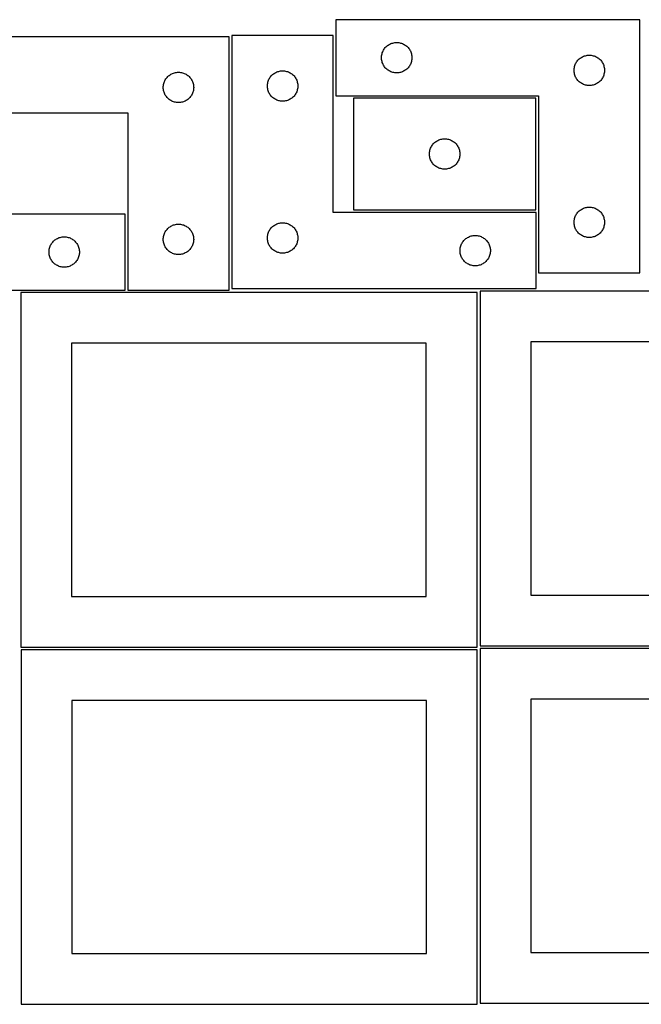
# Model space of a CAD drawing. Header units: millimetres. Extents: x 7 to 1243, y 7 to 2493.
# Tile 17 of 19: x 549 to 917, y 1910 to 2493. Entities that reach past the tile are written whole.
import ezdxf

# ---------------------------------------------------------------- set-up
doc = ezdxf.new("R2010")
doc.units = ezdxf.units.MM
doc.layers.add('CUT', color=7, linetype='CONTINUOUS', true_color=0x000000)

msp = doc.modelspace()

# ---------------------------------------------------------------- linework, layer by layer
at = {"layer": 'CUT'}
for p, q in [((916.036739, 2493.354039), (736.036739, 2493.354039)), ((736.036739, 2493.354039), (736.036739, 2448.354039)), ((916.036739, 2343.354039), (916.036739, 2493.354039)), ((672.840542, 2483.2515), (492.840542, 2483.2515)), ((672.840542, 2333.2515), (672.840542, 2483.2515)), ((734.500884, 2484.074494), (674.500884, 2484.074494)), ((674.500884, 2484.074494), (674.500884, 2334.074494)), ((734.500884, 2379.074494), (734.500884, 2484.074494)), ((767.036607, 2478.337265), (767.536739, 2478.648267)), ((767.536739, 2478.648267), (768.056141, 2478.925893)), ((768.056141, 2478.925893), (768.592588, 2479.168955)), ((768.592588, 2479.168955), (769.143784, 2479.37641)), ((769.143784, 2479.37641), (769.707368, 2479.547371)), ((769.707368, 2479.547371), (770.280926, 2479.681106)), ((770.280926, 2479.681106), (770.862003, 2479.777043)), ((770.862003, 2479.777043), (771.448111, 2479.834769)), ((771.448111, 2479.834769), (772.036739, 2479.854039)), ((772.036739, 2479.854039), (772.625367, 2479.834769)), ((772.625367, 2479.834769), (773.211475, 2479.777043)), ((773.211475, 2479.777043), (773.792552, 2479.681106)), ((773.792552, 2479.681106), (774.366111, 2479.547371)), ((774.366111, 2479.547371), (774.929694, 2479.37641)), ((774.929694, 2479.37641), (775.48089, 2479.168955)), ((775.48089, 2479.168955), (776.017337, 2478.925893)), ((776.017337, 2478.925893), (776.536739, 2478.648267)), ((776.536739, 2478.648267), (777.036871, 2478.337265)), ((763.113735, 2472.028775), (763.209672, 2472.609852)), ((763.209672, 2472.609852), (763.343407, 2473.18341)), ((763.343407, 2473.18341), (763.514368, 2473.746994)), ((763.514368, 2473.746994), (763.721823, 2474.29819)), ((763.721823, 2474.29819), (763.964884, 2474.834637)), ((763.964884, 2474.834637), (764.242511, 2475.354039)), ((764.242511, 2475.354039), (764.553513, 2475.854171)), ((764.553513, 2475.854171), (764.896559, 2476.332892)), ((764.896559, 2476.332892), (765.270181, 2476.788151)), ((765.270181, 2476.788151), (765.672778, 2477.218)), ((765.672778, 2477.218), (766.102627, 2477.620597)), ((766.102627, 2477.620597), (766.557886, 2477.994219)), ((766.557886, 2477.994219), (767.036607, 2478.337265)), ((777.036871, 2478.337265), (777.515592, 2477.994219)), ((777.515592, 2477.994219), (777.970851, 2477.620597)), ((777.970851, 2477.620597), (778.4007, 2477.218)), ((778.4007, 2477.218), (778.803297, 2476.788151)), ((778.803297, 2476.788151), (779.176919, 2476.332892)), ((779.176919, 2476.332892), (779.519966, 2475.854171)), ((779.519966, 2475.854171), (779.830968, 2475.354039)), ((779.830968, 2475.354039), (780.108594, 2474.834637)), ((780.108594, 2474.834637), (780.351655, 2474.29819)), ((780.351655, 2474.29819), (780.55911, 2473.746994)), ((780.55911, 2473.746994), (780.730072, 2473.18341)), ((780.730072, 2473.18341), (780.863807, 2472.609852)), ((780.863807, 2472.609852), (780.959743, 2472.028775)), ((763.036739, 2470.854039), (763.056009, 2471.442667)), ((763.056009, 2470.265411), (763.036739, 2470.854039)), ((763.056009, 2471.442667), (763.113735, 2472.028775)), ((763.113735, 2469.679303), (763.056009, 2470.265411)), ((763.209672, 2469.098226), (763.113735, 2469.679303)), ((763.343407, 2468.524667), (763.209672, 2469.098226)), ((763.514368, 2467.961084), (763.343407, 2468.524667)), ((763.721823, 2467.409888), (763.514368, 2467.961084)), ((763.964884, 2466.873441), (763.721823, 2467.409888)), ((764.242511, 2466.354039), (763.964884, 2466.873441)), ((780.108594, 2466.873441), (779.830968, 2466.354039)), ((780.351655, 2467.409888), (780.108594, 2466.873441)), ((780.55911, 2467.961084), (780.351655, 2467.409888)), ((780.730072, 2468.524667), (780.55911, 2467.961084)), ((780.863807, 2469.098226), (780.730072, 2468.524667)), ((780.959743, 2469.679303), (780.863807, 2469.098226)), ((780.959743, 2472.028775), (781.017469, 2471.442667)), ((781.017469, 2470.265411), (780.959743, 2469.679303)), ((781.017469, 2471.442667), (781.036739, 2470.854039)), ((781.036739, 2470.854039), (781.017469, 2470.265411)), ((877.514368, 2466.246994), (877.721823, 2466.79819)), ((877.721823, 2466.79819), (877.964884, 2467.334637)), ((877.964884, 2467.334637), (878.242511, 2467.854039)), ((878.242511, 2467.854039), (878.553513, 2468.354171)), ((878.553513, 2468.354171), (878.896559, 2468.832892)), ((878.896559, 2468.832892), (879.270181, 2469.288151)), ((879.270181, 2469.288151), (879.672778, 2469.718)), ((879.672778, 2469.718), (880.102627, 2470.120597)), ((880.102627, 2470.120597), (880.557886, 2470.494219)), ((880.557886, 2470.494219), (881.036607, 2470.837265)), ((881.036607, 2470.837265), (881.536739, 2471.148267)), ((881.536739, 2471.148267), (882.056141, 2471.425893)), ((882.056141, 2471.425893), (882.592588, 2471.668955)), ((882.592588, 2471.668955), (883.143784, 2471.87641)), ((883.143784, 2471.87641), (883.707368, 2472.047371)), ((883.707368, 2472.047371), (884.280926, 2472.181106)), ((884.280926, 2472.181106), (884.862003, 2472.277043)), ((884.862003, 2472.277043), (885.448111, 2472.334769)), ((885.448111, 2472.334769), (886.036739, 2472.354039)), ((886.036739, 2472.354039), (886.625367, 2472.334769)), ((886.625367, 2472.334769), (887.211475, 2472.277043)), ((887.211475, 2472.277043), (887.792552, 2472.181106)), ((887.792552, 2472.181106), (888.366111, 2472.047371)), ((888.366111, 2472.047371), (888.929694, 2471.87641)), ((888.929694, 2471.87641), (889.48089, 2471.668955)), ((889.48089, 2471.668955), (890.017337, 2471.425893)), ((890.017337, 2471.425893), (890.536739, 2471.148267)), ((890.536739, 2471.148267), (891.036871, 2470.837265)), ((891.036871, 2470.837265), (891.515592, 2470.494219)), ((891.515592, 2470.494219), (891.970851, 2470.120597)), ((891.970851, 2470.120597), (892.4007, 2469.718)), ((892.4007, 2469.718), (892.803297, 2469.288151)), ((892.803297, 2469.288151), (893.176919, 2468.832892)), ((893.176919, 2468.832892), (893.519966, 2468.354171)), ((893.519966, 2468.354171), (893.830968, 2467.854039)), ((893.830968, 2467.854039), (894.108594, 2467.334637)), ((894.108594, 2467.334637), (894.351655, 2466.79819)), ((894.351655, 2466.79819), (894.55911, 2466.246994)), ((637.84041, 2460.734726), (638.340542, 2461.045728)), ((638.340542, 2461.045728), (638.859943, 2461.323354)), ((638.859943, 2461.323354), (639.396391, 2461.566416)), ((639.396391, 2461.566416), (639.947586, 2461.773871)), ((639.947586, 2461.773871), (640.51117, 2461.944832)), ((640.51117, 2461.944832), (641.084729, 2462.078567)), ((641.084729, 2462.078567), (641.665806, 2462.174504)), ((641.665806, 2462.174504), (642.251913, 2462.23223)), ((642.251913, 2462.23223), (642.840542, 2462.2515)), ((642.840542, 2462.2515), (643.42917, 2462.23223)), ((643.42917, 2462.23223), (644.015277, 2462.174504)), ((644.015277, 2462.174504), (644.596355, 2462.078567)), ((644.596355, 2462.078567), (645.169913, 2461.944832)), ((645.169913, 2461.944832), (645.733497, 2461.773871)), ((645.733497, 2461.773871), (646.284693, 2461.566416)), ((646.284693, 2461.566416), (646.82114, 2461.323354)), ((646.82114, 2461.323354), (647.340542, 2461.045728)), ((647.340542, 2461.045728), (647.840674, 2460.734726)), ((698.566772, 2460.841053), (699.022031, 2461.214674)), ((699.022031, 2461.214674), (699.500752, 2461.557721)), ((699.500752, 2461.557721), (700.000884, 2461.868723)), ((700.000884, 2461.868723), (700.520286, 2462.146349)), ((700.520286, 2462.146349), (701.056733, 2462.38941)), ((701.056733, 2462.38941), (701.607929, 2462.596865)), ((701.607929, 2462.596865), (702.171513, 2462.767827)), ((702.171513, 2462.767827), (702.745071, 2462.901562)), ((702.745071, 2462.901562), (703.326148, 2462.997498)), ((703.326148, 2462.997498), (703.912256, 2463.055225)), ((703.912256, 2463.055225), (704.500884, 2463.074494)), ((704.500884, 2463.074494), (705.089512, 2463.055225)), ((705.089512, 2463.055225), (705.67562, 2462.997498)), ((705.67562, 2462.997498), (706.256697, 2462.901562)), ((706.256697, 2462.901562), (706.830255, 2462.767827)), ((706.830255, 2462.767827), (707.393839, 2462.596865)), ((707.393839, 2462.596865), (707.945035, 2462.38941)), ((707.945035, 2462.38941), (708.481482, 2462.146349)), ((708.481482, 2462.146349), (709.000884, 2461.868723)), ((709.000884, 2461.868723), (709.501016, 2461.557721)), ((709.501016, 2461.557721), (709.979737, 2461.214674)), ((709.979737, 2461.214674), (710.434996, 2460.841053)), ((764.553513, 2465.853907), (764.242511, 2466.354039)), ((764.896559, 2465.375186), (764.553513, 2465.853907)), ((765.270181, 2464.919926), (764.896559, 2465.375186)), ((765.672778, 2464.490078), (765.270181, 2464.919926)), ((766.102627, 2464.087481), (765.672778, 2464.490078)), ((766.557886, 2463.713859), (766.102627, 2464.087481)), ((767.036607, 2463.370812), (766.557886, 2463.713859)), ((767.536739, 2463.05981), (767.036607, 2463.370812)), ((768.056141, 2462.782184), (767.536739, 2463.05981)), ((768.592588, 2462.539123), (768.056141, 2462.782184)), ((769.143784, 2462.331668), (768.592588, 2462.539123)), ((769.707368, 2462.160706), (769.143784, 2462.331668)), ((770.280926, 2462.026971), (769.707368, 2462.160706)), ((770.862003, 2461.931035), (770.280926, 2462.026971)), ((771.448111, 2461.873309), (770.862003, 2461.931035)), ((772.036739, 2461.854039), (771.448111, 2461.873309)), ((772.625367, 2461.873309), (772.036739, 2461.854039)), ((773.211475, 2461.931035), (772.625367, 2461.873309)), ((773.792552, 2462.026971), (773.211475, 2461.931035)), ((774.366111, 2462.160706), (773.792552, 2462.026971)), ((774.929694, 2462.331668), (774.366111, 2462.160706)), ((775.48089, 2462.539123), (774.929694, 2462.331668)), ((776.017337, 2462.782184), (775.48089, 2462.539123)), ((776.536739, 2463.05981), (776.017337, 2462.782184)), ((777.036871, 2463.370812), (776.536739, 2463.05981)), ((777.515592, 2463.713859), (777.036871, 2463.370812)), ((777.970851, 2464.087481), (777.515592, 2463.713859)), ((778.4007, 2464.490078), (777.970851, 2464.087481)), ((778.803297, 2464.919926), (778.4007, 2464.490078)), ((779.176919, 2465.375186), (778.803297, 2464.919926)), ((779.519966, 2465.853907), (779.176919, 2465.375186)), ((779.830968, 2466.354039), (779.519966, 2465.853907)), ((877.036739, 2463.354039), (877.056009, 2463.942667)), ((877.056009, 2462.765411), (877.036739, 2463.354039)), ((877.056009, 2463.942667), (877.113735, 2464.528775)), ((877.113735, 2462.179303), (877.056009, 2462.765411)), ((877.113735, 2464.528775), (877.209672, 2465.109852)), ((877.209672, 2461.598226), (877.113735, 2462.179303)), ((877.209672, 2465.109852), (877.343407, 2465.68341)), ((877.343407, 2461.024667), (877.209672, 2461.598226)), ((877.343407, 2465.68341), (877.514368, 2466.246994)), ((877.514368, 2460.461084), (877.343407, 2461.024667)), ((894.55911, 2466.246994), (894.730072, 2465.68341)), ((894.730072, 2461.024667), (894.55911, 2460.461084)), ((894.730072, 2465.68341), (894.863807, 2465.109852)), ((894.863807, 2461.598226), (894.730072, 2461.024667)), ((894.863807, 2465.109852), (894.959743, 2464.528775)), ((894.959743, 2462.179303), (894.863807, 2461.598226)), ((894.959743, 2464.528775), (895.017469, 2463.942667)), ((895.017469, 2462.765411), (894.959743, 2462.179303)), ((895.017469, 2463.942667), (895.036739, 2463.354039)), ((895.036739, 2463.354039), (895.017469, 2462.765411)), ((634.013474, 2455.007313), (634.147209, 2455.580871)), ((634.147209, 2455.580871), (634.31817, 2456.144455)), ((634.31817, 2456.144455), (634.525626, 2456.695651)), ((634.525626, 2456.695651), (634.768687, 2457.232098)), ((634.768687, 2457.232098), (635.046313, 2457.7515)), ((635.046313, 2457.7515), (635.357315, 2458.251632)), ((635.357315, 2458.251632), (635.700362, 2458.730353)), ((635.700362, 2458.730353), (636.073983, 2459.185612)), ((636.073983, 2459.185612), (636.476581, 2459.615461)), ((636.476581, 2459.615461), (636.906429, 2460.018058)), ((636.906429, 2460.018058), (637.361689, 2460.39168)), ((637.361689, 2460.39168), (637.84041, 2460.734726)), ((647.840674, 2460.734726), (648.319394, 2460.39168)), ((648.319394, 2460.39168), (648.774654, 2460.018058)), ((648.774654, 2460.018058), (649.204503, 2459.615461)), ((649.204503, 2459.615461), (649.6071, 2459.185612)), ((649.6071, 2459.185612), (649.980722, 2458.730353)), ((649.980722, 2458.730353), (650.323768, 2458.251632)), ((650.323768, 2458.251632), (650.63477, 2457.7515)), ((650.63477, 2457.7515), (650.912396, 2457.232098)), ((650.912396, 2457.232098), (651.155457, 2456.695651)), ((651.155457, 2456.695651), (651.362913, 2456.144455)), ((651.362913, 2456.144455), (651.533874, 2455.580871)), ((651.533874, 2455.580871), (651.667609, 2455.007313)), ((695.520154, 2454.663122), (695.57788, 2455.24923)), ((695.57788, 2455.24923), (695.673817, 2455.830307)), ((695.673817, 2455.830307), (695.807552, 2456.403866)), ((695.807552, 2456.403866), (695.978513, 2456.967449)), ((695.978513, 2456.967449), (696.185968, 2457.518645)), ((696.185968, 2457.518645), (696.429029, 2458.055092)), ((696.429029, 2458.055092), (696.706655, 2458.574494)), ((696.706655, 2458.574494), (697.017658, 2459.074626)), ((697.017658, 2459.074626), (697.360704, 2459.553347)), ((697.360704, 2459.553347), (697.734326, 2460.008607)), ((697.734326, 2460.008607), (698.136923, 2460.438455)), ((698.136923, 2460.438455), (698.566772, 2460.841053)), ((710.434996, 2460.841053), (710.864845, 2460.438455)), ((710.864845, 2460.438455), (711.267442, 2460.008607)), ((711.267442, 2460.008607), (711.641064, 2459.553347)), ((711.641064, 2459.553347), (711.984111, 2459.074626)), ((711.984111, 2459.074626), (712.295113, 2458.574494)), ((712.295113, 2458.574494), (712.572739, 2458.055092)), ((712.572739, 2458.055092), (712.8158, 2457.518645)), ((712.8158, 2457.518645), (713.023255, 2456.967449)), ((713.023255, 2456.967449), (713.194217, 2456.403866)), ((713.194217, 2456.403866), (713.327952, 2455.830307)), ((713.327952, 2455.830307), (713.423888, 2455.24923)), ((713.423888, 2455.24923), (713.481614, 2454.663122)), ((877.721823, 2459.909888), (877.514368, 2460.461084)), ((877.964884, 2459.373441), (877.721823, 2459.909888)), ((878.242511, 2458.854039), (877.964884, 2459.373441)), ((878.553513, 2458.353907), (878.242511, 2458.854039)), ((878.896559, 2457.875186), (878.553513, 2458.353907)), ((879.270181, 2457.419926), (878.896559, 2457.875186)), ((879.672778, 2456.990078), (879.270181, 2457.419926)), ((880.102627, 2456.587481), (879.672778, 2456.990078)), ((880.557886, 2456.213859), (880.102627, 2456.587481)), ((881.036607, 2455.870812), (880.557886, 2456.213859)), ((881.536739, 2455.55981), (881.036607, 2455.870812)), ((882.056141, 2455.282184), (881.536739, 2455.55981)), ((882.592588, 2455.039123), (882.056141, 2455.282184)), ((883.143784, 2454.831668), (882.592588, 2455.039123)), ((889.48089, 2455.039123), (888.929694, 2454.831668)), ((890.017337, 2455.282184), (889.48089, 2455.039123)), ((890.536739, 2455.55981), (890.017337, 2455.282184)), ((891.036871, 2455.870812), (890.536739, 2455.55981)), ((891.515592, 2456.213859), (891.036871, 2455.870812)), ((891.970851, 2456.587481), (891.515592, 2456.213859)), ((892.4007, 2456.990078), (891.970851, 2456.587481)), ((892.803297, 2457.419926), (892.4007, 2456.990078)), ((893.176919, 2457.875186), (892.803297, 2457.419926)), ((893.519966, 2458.353907), (893.176919, 2457.875186)), ((893.830968, 2458.854039), (893.519966, 2458.353907)), ((894.108594, 2459.373441), (893.830968, 2458.854039)), ((894.351655, 2459.909888), (894.108594, 2459.373441)), ((894.55911, 2460.461084), (894.351655, 2459.909888)), ((633.840542, 2453.2515), (633.859811, 2453.840128)), ((633.859811, 2452.662872), (633.840542, 2453.2515)), ((633.859811, 2453.840128), (633.917538, 2454.426235)), ((633.917538, 2452.076764), (633.859811, 2452.662872)), ((633.917538, 2454.426235), (634.013474, 2455.007313)), ((634.013474, 2451.495687), (633.917538, 2452.076764)), ((634.147209, 2450.922128), (634.013474, 2451.495687)), ((634.31817, 2450.358545), (634.147209, 2450.922128)), ((634.525626, 2449.807349), (634.31817, 2450.358545)), ((634.768687, 2449.270902), (634.525626, 2449.807349)), ((635.046313, 2448.7515), (634.768687, 2449.270902)), ((650.912396, 2449.270902), (650.63477, 2448.7515)), ((651.155457, 2449.807349), (650.912396, 2449.270902)), ((651.362913, 2450.358545), (651.155457, 2449.807349)), ((651.533874, 2450.922128), (651.362913, 2450.358545)), ((651.667609, 2451.495687), (651.533874, 2450.922128)), ((651.667609, 2455.007313), (651.763545, 2454.426235)), ((651.763545, 2452.076764), (651.667609, 2451.495687)), ((651.763545, 2454.426235), (651.821272, 2453.840128)), ((651.821272, 2452.662872), (651.763545, 2452.076764)), ((651.821272, 2453.840128), (651.840542, 2453.2515)), ((651.840542, 2453.2515), (651.821272, 2452.662872)), ((695.500884, 2454.074494), (695.520154, 2454.663122)), ((695.520154, 2453.485866), (695.500884, 2454.074494)), ((695.57788, 2452.899759), (695.520154, 2453.485866)), ((695.673817, 2452.318681), (695.57788, 2452.899759)), ((695.807552, 2451.745123), (695.673817, 2452.318681)), ((695.978513, 2451.181539), (695.807552, 2451.745123)), ((696.185968, 2450.630343), (695.978513, 2451.181539)), ((696.429029, 2450.093896), (696.185968, 2450.630343)), ((696.706655, 2449.574494), (696.429029, 2450.093896)), ((697.017658, 2449.074362), (696.706655, 2449.574494)), ((712.295113, 2449.574494), (711.984111, 2449.074362)), ((712.572739, 2450.093896), (712.295113, 2449.574494)), ((712.8158, 2450.630343), (712.572739, 2450.093896)), ((713.023255, 2451.181539), (712.8158, 2450.630343)), ((713.194217, 2451.745123), (713.023255, 2451.181539)), ((713.327952, 2452.318681), (713.194217, 2451.745123)), ((713.423888, 2452.899759), (713.327952, 2452.318681)), ((713.481614, 2453.485866), (713.423888, 2452.899759)), ((713.481614, 2454.663122), (713.500884, 2454.074494)), ((713.500884, 2454.074494), (713.481614, 2453.485866)), ((883.707368, 2454.660706), (883.143784, 2454.831668)), ((884.280926, 2454.526971), (883.707368, 2454.660706)), ((884.862003, 2454.431035), (884.280926, 2454.526971)), ((885.448111, 2454.373309), (884.862003, 2454.431035)), ((886.036739, 2454.354039), (885.448111, 2454.373309)), ((886.625367, 2454.373309), (886.036739, 2454.354039)), ((887.211475, 2454.431035), (886.625367, 2454.373309)), ((887.792552, 2454.526971), (887.211475, 2454.431035)), ((888.366111, 2454.660706), (887.792552, 2454.526971)), ((888.929694, 2454.831668), (888.366111, 2454.660706)), ((635.357315, 2448.251368), (635.046313, 2448.7515)), ((635.700362, 2447.772647), (635.357315, 2448.251368)), ((636.073983, 2447.317387), (635.700362, 2447.772647)), ((636.476581, 2446.887539), (636.073983, 2447.317387)), ((636.906429, 2446.484941), (636.476581, 2446.887539)), ((637.361689, 2446.11132), (636.906429, 2446.484941)), ((637.84041, 2445.768273), (637.361689, 2446.11132)), ((638.340542, 2445.457271), (637.84041, 2445.768273)), ((638.859943, 2445.179645), (638.340542, 2445.457271)), ((639.396391, 2444.936584), (638.859943, 2445.179645)), ((639.947586, 2444.729129), (639.396391, 2444.936584)), ((640.51117, 2444.558167), (639.947586, 2444.729129)), ((641.084729, 2444.424432), (640.51117, 2444.558167)), ((641.665806, 2444.328496), (641.084729, 2444.424432)), ((642.251913, 2444.270769), (641.665806, 2444.328496)), ((642.840542, 2444.2515), (642.251913, 2444.270769)), ((643.42917, 2444.270769), (642.840542, 2444.2515)), ((644.015277, 2444.328496), (643.42917, 2444.270769)), ((644.596355, 2444.424432), (644.015277, 2444.328496)), ((645.169913, 2444.558167), (644.596355, 2444.424432)), ((645.733497, 2444.729129), (645.169913, 2444.558167)), ((646.284693, 2444.936584), (645.733497, 2444.729129)), ((646.82114, 2445.179645), (646.284693, 2444.936584)), ((647.340542, 2445.457271), (646.82114, 2445.179645)), ((647.840674, 2445.768273), (647.340542, 2445.457271)), ((648.319394, 2446.11132), (647.840674, 2445.768273)), ((648.774654, 2446.484941), (648.319394, 2446.11132)), ((649.204503, 2446.887539), (648.774654, 2446.484941)), ((649.6071, 2447.317387), (649.204503, 2446.887539)), ((649.980722, 2447.772647), (649.6071, 2447.317387)), ((650.323768, 2448.251368), (649.980722, 2447.772647)), ((650.63477, 2448.7515), (650.323768, 2448.251368)), ((697.360704, 2448.595641), (697.017658, 2449.074362)), ((697.734326, 2448.140382), (697.360704, 2448.595641)), ((698.136923, 2447.710533), (697.734326, 2448.140382)), ((698.566772, 2447.307936), (698.136923, 2447.710533)), ((699.022031, 2446.934314), (698.566772, 2447.307936)), ((699.500752, 2446.591268), (699.022031, 2446.934314)), ((700.000884, 2446.280266), (699.500752, 2446.591268)), ((700.520286, 2446.00264), (700.000884, 2446.280266)), ((701.056733, 2445.759578), (700.520286, 2446.00264)), ((701.607929, 2445.552123), (701.056733, 2445.759578)), ((702.171513, 2445.381162), (701.607929, 2445.552123)), ((702.745071, 2445.247427), (702.171513, 2445.381162)), ((703.326148, 2445.15149), (702.745071, 2445.247427)), ((703.912256, 2445.093764), (703.326148, 2445.15149)), ((704.500884, 2445.074494), (703.912256, 2445.093764)), ((705.089512, 2445.093764), (704.500884, 2445.074494)), ((705.67562, 2445.15149), (705.089512, 2445.093764)), ((706.256697, 2445.247427), (705.67562, 2445.15149)), ((706.830255, 2445.381162), (706.256697, 2445.247427)), ((707.393839, 2445.552123), (706.830255, 2445.381162)), ((707.945035, 2445.759578), (707.393839, 2445.552123)), ((708.481482, 2446.00264), (707.945035, 2445.759578)), ((709.000884, 2446.280266), (708.481482, 2446.00264)), ((709.501016, 2446.591268), (709.000884, 2446.280266)), ((709.979737, 2446.934314), (709.501016, 2446.591268)), ((710.434996, 2447.307936), (709.979737, 2446.934314)), ((710.864845, 2447.710533), (710.434996, 2447.307936)), ((711.267442, 2448.140382), (710.864845, 2447.710533)), ((711.641064, 2448.595641), (711.267442, 2448.140382)), ((711.984111, 2449.074362), (711.641064, 2448.595641)), ((736.036739, 2448.354039), (856.036739, 2448.354039)), ((854.424313, 2446.817906), (746.424313, 2446.817906)), ((746.424313, 2446.817906), (746.424313, 2380.817906)), ((854.424313, 2380.817906), (854.424313, 2446.817906)), ((856.036739, 2448.354039), (856.036739, 2343.354039)), ((492.840542, 2438.2515), (612.840542, 2438.2515)), ((612.840542, 2438.2515), (612.840542, 2333.2515)), ((793.657755, 2419.752018), (794.060352, 2420.181867)), ((794.060352, 2420.181867), (794.490201, 2420.584464)), ((794.490201, 2420.584464), (794.945461, 2420.958086)), ((794.945461, 2420.958086), (795.424181, 2421.301132)), ((795.424181, 2421.301132), (795.924313, 2421.612134)), ((795.924313, 2421.612134), (796.443715, 2421.88976)), ((796.443715, 2421.88976), (796.980162, 2422.132821)), ((796.980162, 2422.132821), (797.531358, 2422.340277)), ((797.531358, 2422.340277), (798.094942, 2422.511238)), ((798.094942, 2422.511238), (798.6685, 2422.644973)), ((798.6685, 2422.644973), (799.249578, 2422.740909)), ((799.249578, 2422.740909), (799.835685, 2422.798636)), ((799.835685, 2422.798636), (800.424313, 2422.817906)), ((800.424313, 2422.817906), (801.012942, 2422.798636)), ((801.012942, 2422.798636), (801.599049, 2422.740909)), ((801.599049, 2422.740909), (802.180126, 2422.644973)), ((802.180126, 2422.644973), (802.753685, 2422.511238)), ((802.753685, 2422.511238), (803.317269, 2422.340277)), ((803.317269, 2422.340277), (803.868464, 2422.132821)), ((803.868464, 2422.132821), (804.404912, 2421.88976)), ((804.404912, 2421.88976), (804.924313, 2421.612134)), ((804.924313, 2421.612134), (805.424445, 2421.301132)), ((805.424445, 2421.301132), (805.903166, 2420.958086)), ((805.903166, 2420.958086), (806.358426, 2420.584464)), ((806.358426, 2420.584464), (806.788274, 2420.181867)), ((806.788274, 2420.181867), (807.190872, 2419.752018)), ((791.424313, 2413.817906), (791.443583, 2414.406534)), ((791.443583, 2414.406534), (791.50131, 2414.992641)), ((791.50131, 2414.992641), (791.597246, 2415.573718)), ((791.597246, 2415.573718), (791.730981, 2416.147277)), ((791.730981, 2416.147277), (791.901942, 2416.710861)), ((791.901942, 2416.710861), (792.109398, 2417.262056)), ((792.109398, 2417.262056), (792.352459, 2417.798504)), ((792.352459, 2417.798504), (792.630085, 2418.317906)), ((792.630085, 2418.317906), (792.941087, 2418.818038)), ((792.941087, 2418.818038), (793.284133, 2419.296758)), ((793.284133, 2419.296758), (793.657755, 2419.752018)), ((807.190872, 2419.752018), (807.564493, 2419.296758)), ((807.564493, 2419.296758), (807.90754, 2418.818038)), ((807.90754, 2418.818038), (808.218542, 2418.317906)), ((808.218542, 2418.317906), (808.496168, 2417.798504)), ((808.496168, 2417.798504), (808.739229, 2417.262056)), ((808.739229, 2417.262056), (808.946685, 2416.710861)), ((808.946685, 2416.710861), (809.117646, 2416.147277)), ((809.117646, 2416.147277), (809.251381, 2415.573718)), ((809.251381, 2415.573718), (809.347317, 2414.992641)), ((809.347317, 2414.992641), (809.405044, 2414.406534)), ((809.405044, 2414.406534), (809.424313, 2413.817906)), ((791.443583, 2413.229277), (791.424313, 2413.817906)), ((791.50131, 2412.64317), (791.443583, 2413.229277)), ((791.597246, 2412.062093), (791.50131, 2412.64317)), ((791.730981, 2411.488534), (791.597246, 2412.062093)), ((791.901942, 2410.92495), (791.730981, 2411.488534)), ((792.109398, 2410.373755), (791.901942, 2410.92495)), ((792.352459, 2409.837307), (792.109398, 2410.373755)), ((792.630085, 2409.317906), (792.352459, 2409.837307)), ((792.941087, 2408.817773), (792.630085, 2409.317906)), ((793.284133, 2408.339053), (792.941087, 2408.817773)), ((807.90754, 2408.817773), (807.564493, 2408.339053)), ((808.218542, 2409.317906), (807.90754, 2408.817773)), ((808.496168, 2409.837307), (808.218542, 2409.317906)), ((808.739229, 2410.373755), (808.496168, 2409.837307)), ((808.946685, 2410.92495), (808.739229, 2410.373755)), ((809.117646, 2411.488534), (808.946685, 2410.92495)), ((809.251381, 2412.062093), (809.117646, 2411.488534)), ((809.347317, 2412.64317), (809.251381, 2412.062093)), ((809.405044, 2413.229277), (809.347317, 2412.64317)), ((809.424313, 2413.817906), (809.405044, 2413.229277)), ((793.657755, 2407.883793), (793.284133, 2408.339053)), ((794.060352, 2407.453945), (793.657755, 2407.883793)), ((794.490201, 2407.051347), (794.060352, 2407.453945)), ((794.945461, 2406.677726), (794.490201, 2407.051347)), ((795.424181, 2406.334679), (794.945461, 2406.677726)), ((795.924313, 2406.023677), (795.424181, 2406.334679)), ((796.443715, 2405.746051), (795.924313, 2406.023677)), ((796.980162, 2405.50299), (796.443715, 2405.746051)), ((797.531358, 2405.295534), (796.980162, 2405.50299)), ((798.094942, 2405.124573), (797.531358, 2405.295534)), ((798.6685, 2404.990838), (798.094942, 2405.124573)), ((799.249578, 2404.894902), (798.6685, 2404.990838)), ((799.835685, 2404.837175), (799.249578, 2404.894902)), ((800.424313, 2404.817906), (799.835685, 2404.837175)), ((801.012942, 2404.837175), (800.424313, 2404.817906)), ((801.599049, 2404.894902), (801.012942, 2404.837175)), ((802.180126, 2404.990838), (801.599049, 2404.894902)), ((802.753685, 2405.124573), (802.180126, 2404.990838)), ((803.317269, 2405.295534), (802.753685, 2405.124573)), ((803.868464, 2405.50299), (803.317269, 2405.295534)), ((804.404912, 2405.746051), (803.868464, 2405.50299)), ((804.924313, 2406.023677), (804.404912, 2405.746051)), ((805.424445, 2406.334679), (804.924313, 2406.023677)), ((805.903166, 2406.677726), (805.424445, 2406.334679)), ((806.358426, 2407.051347), (805.903166, 2406.677726)), ((806.788274, 2407.453945), (806.358426, 2407.051347)), ((807.190872, 2407.883793), (806.788274, 2407.453945)), ((807.564493, 2408.339053), (807.190872, 2407.883793)), ((746.424313, 2380.817906), (854.424313, 2380.817906)), ((878.896559, 2378.832892), (879.270181, 2379.288151)), ((879.270181, 2379.288151), (879.672778, 2379.718)), ((879.672778, 2379.718), (880.102627, 2380.120597)), ((880.102627, 2380.120597), (880.557886, 2380.494219)), ((880.557886, 2380.494219), (881.036607, 2380.837265)), ((881.036607, 2380.837265), (881.536739, 2381.148267)), ((881.536739, 2381.148267), (882.056141, 2381.425893)), ((882.056141, 2381.425893), (882.592588, 2381.668955)), ((882.592588, 2381.668955), (883.143784, 2381.87641)), ((883.143784, 2381.87641), (883.707368, 2382.047371)), ((883.707368, 2382.047371), (884.280926, 2382.181106)), ((884.280926, 2382.181106), (884.862003, 2382.277043)), ((884.862003, 2382.277043), (885.448111, 2382.334769)), ((885.448111, 2382.334769), (886.036739, 2382.354039)), ((886.036739, 2382.354039), (886.625367, 2382.334769)), ((886.625367, 2382.334769), (887.211475, 2382.277043)), ((887.211475, 2382.277043), (887.792552, 2382.181106)), ((887.792552, 2382.181106), (888.366111, 2382.047371)), ((888.366111, 2382.047371), (888.929694, 2381.87641)), ((888.929694, 2381.87641), (889.48089, 2381.668955)), ((889.48089, 2381.668955), (890.017337, 2381.425893)), ((890.017337, 2381.425893), (890.536739, 2381.148267)), ((890.536739, 2381.148267), (891.036871, 2380.837265)), ((891.036871, 2380.837265), (891.515592, 2380.494219)), ((891.515592, 2380.494219), (891.970851, 2380.120597)), ((891.970851, 2380.120597), (892.4007, 2379.718)), ((892.4007, 2379.718), (892.803297, 2379.288151)), ((892.803297, 2379.288151), (893.176919, 2378.832892)), ((611.20169, 2378.251496), (491.20169, 2378.251496)), ((611.20169, 2333.251496), (611.20169, 2378.251496)), ((854.500884, 2379.074494), (734.500884, 2379.074494)), ((854.500884, 2334.074494), (854.500884, 2379.074494)), ((877.036739, 2373.354039), (877.056009, 2373.942667)), ((877.056009, 2373.942667), (877.113735, 2374.528775)), ((877.113735, 2374.528775), (877.209672, 2375.109852)), ((877.209672, 2375.109852), (877.343407, 2375.68341)), ((877.343407, 2375.68341), (877.514368, 2376.246994)), ((877.514368, 2376.246994), (877.721823, 2376.79819)), ((877.721823, 2376.79819), (877.964884, 2377.334637)), ((877.964884, 2377.334637), (878.242511, 2377.854039)), ((878.242511, 2377.854039), (878.553513, 2378.354171)), ((878.553513, 2378.354171), (878.896559, 2378.832892)), ((893.176919, 2378.832892), (893.519966, 2378.354171)), ((893.519966, 2378.354171), (893.830968, 2377.854039)), ((893.830968, 2377.854039), (894.108594, 2377.334637)), ((894.108594, 2377.334637), (894.351655, 2376.79819)), ((894.351655, 2376.79819), (894.55911, 2376.246994)), ((894.55911, 2376.246994), (894.730072, 2375.68341)), ((894.730072, 2375.68341), (894.863807, 2375.109852)), ((894.863807, 2375.109852), (894.959743, 2374.528775)), ((894.959743, 2374.528775), (895.017469, 2373.942667)), ((895.017469, 2373.942667), (895.036739, 2373.354039)), ((634.768687, 2367.232098), (635.046313, 2367.7515)), ((635.046313, 2367.7515), (635.357315, 2368.251632)), ((635.357315, 2368.251632), (635.700362, 2368.730353)), ((635.700362, 2368.730353), (636.073983, 2369.185612)), ((636.073983, 2369.185612), (636.476581, 2369.615461)), ((636.476581, 2369.615461), (636.906429, 2370.018058)), ((636.906429, 2370.018058), (637.361689, 2370.39168)), ((637.361689, 2370.39168), (637.84041, 2370.734726)), ((637.84041, 2370.734726), (638.340542, 2371.045728)), ((638.340542, 2371.045728), (638.859943, 2371.323354)), ((638.859943, 2371.323354), (639.396391, 2371.566416)), ((639.396391, 2371.566416), (639.947586, 2371.773871)), ((639.947586, 2371.773871), (640.51117, 2371.944832)), ((640.51117, 2371.944832), (641.084729, 2372.078567)), ((641.084729, 2372.078567), (641.665806, 2372.174504)), ((641.665806, 2372.174504), (642.251913, 2372.23223)), ((642.251913, 2372.23223), (642.840542, 2372.2515)), ((642.840542, 2372.2515), (643.42917, 2372.23223)), ((643.42917, 2372.23223), (644.015277, 2372.174504)), ((644.015277, 2372.174504), (644.596355, 2372.078567)), ((644.596355, 2372.078567), (645.169913, 2371.944832)), ((645.169913, 2371.944832), (645.733497, 2371.773871)), ((645.733497, 2371.773871), (646.284693, 2371.566416)), ((646.284693, 2371.566416), (646.82114, 2371.323354)), ((646.82114, 2371.323354), (647.340542, 2371.045728)), ((647.340542, 2371.045728), (647.840674, 2370.734726)), ((647.840674, 2370.734726), (648.319394, 2370.39168)), ((648.319394, 2370.39168), (648.774654, 2370.018058)), ((648.774654, 2370.018058), (649.204503, 2369.615461)), ((649.204503, 2369.615461), (649.6071, 2369.185612)), ((649.6071, 2369.185612), (649.980722, 2368.730353)), ((649.980722, 2368.730353), (650.323768, 2368.251632)), ((650.323768, 2368.251632), (650.63477, 2367.7515)), ((650.63477, 2367.7515), (650.912396, 2367.232098)), ((696.185968, 2367.518645), (696.429029, 2368.055092)), ((696.429029, 2368.055092), (696.706655, 2368.574494)), ((696.706655, 2368.574494), (697.017658, 2369.074626)), ((697.017658, 2369.074626), (697.360704, 2369.553347)), ((697.360704, 2369.553347), (697.734326, 2370.008607)), ((697.734326, 2370.008607), (698.136923, 2370.438455)), ((698.136923, 2370.438455), (698.566772, 2370.841053)), ((698.566772, 2370.841053), (699.022031, 2371.214674)), ((699.022031, 2371.214674), (699.500752, 2371.557721)), ((699.500752, 2371.557721), (700.000884, 2371.868723)), ((700.000884, 2371.868723), (700.520286, 2372.146349)), ((700.520286, 2372.146349), (701.056733, 2372.38941)), ((701.056733, 2372.38941), (701.607929, 2372.596865)), ((701.607929, 2372.596865), (702.171513, 2372.767827)), ((702.171513, 2372.767827), (702.745071, 2372.901562)), ((702.745071, 2372.901562), (703.326148, 2372.997498)), ((703.326148, 2372.997498), (703.912256, 2373.055225)), ((703.912256, 2373.055225), (704.500884, 2373.074494)), ((704.500884, 2373.074494), (705.089512, 2373.055225)), ((705.089512, 2373.055225), (705.67562, 2372.997498)), ((705.67562, 2372.997498), (706.256697, 2372.901562)), ((706.256697, 2372.901562), (706.830255, 2372.767827)), ((706.830255, 2372.767827), (707.393839, 2372.596865)), ((707.393839, 2372.596865), (707.945035, 2372.38941)), ((707.945035, 2372.38941), (708.481482, 2372.146349)), ((708.481482, 2372.146349), (709.000884, 2371.868723)), ((709.000884, 2371.868723), (709.501016, 2371.557721)), ((709.501016, 2371.557721), (709.979737, 2371.214674)), ((709.979737, 2371.214674), (710.434996, 2370.841053)), ((710.434996, 2370.841053), (710.864845, 2370.438455)), ((710.864845, 2370.438455), (711.267442, 2370.008607)), ((711.267442, 2370.008607), (711.641064, 2369.553347)), ((711.641064, 2369.553347), (711.984111, 2369.074626)), ((711.984111, 2369.074626), (712.295113, 2368.574494)), ((712.295113, 2368.574494), (712.572739, 2368.055092)), ((712.572739, 2368.055092), (712.8158, 2367.518645)), ((877.056009, 2372.765411), (877.036739, 2373.354039)), ((877.113735, 2372.179303), (877.056009, 2372.765411)), ((877.209672, 2371.598226), (877.113735, 2372.179303)), ((877.343407, 2371.024667), (877.209672, 2371.598226)), ((877.514368, 2370.461084), (877.343407, 2371.024667)), ((877.721823, 2369.909888), (877.514368, 2370.461084)), ((877.964884, 2369.373441), (877.721823, 2369.909888)), ((878.242511, 2368.854039), (877.964884, 2369.373441)), ((878.553513, 2368.353907), (878.242511, 2368.854039)), ((878.896559, 2367.875186), (878.553513, 2368.353907)), ((879.270181, 2367.419926), (878.896559, 2367.875186)), ((893.176919, 2367.875186), (892.803297, 2367.419926)), ((893.519966, 2368.353907), (893.176919, 2367.875186)), ((893.830968, 2368.854039), (893.519966, 2368.353907)), ((894.108594, 2369.373441), (893.830968, 2368.854039)), ((894.351655, 2369.909888), (894.108594, 2369.373441)), ((894.55911, 2370.461084), (894.351655, 2369.909888)), ((894.730072, 2371.024667), (894.55911, 2370.461084)), ((894.863807, 2371.598226), (894.730072, 2371.024667)), ((894.959743, 2372.179303), (894.863807, 2371.598226)), ((895.017469, 2372.765411), (894.959743, 2372.179303)), ((895.036739, 2373.354039), (895.017469, 2372.765411)), ((568.435131, 2361.685609), (568.837729, 2362.115457)), ((568.837729, 2362.115457), (569.267577, 2362.518054)), ((569.267577, 2362.518054), (569.722837, 2362.891676)), ((569.722837, 2362.891676), (570.201558, 2363.234723)), ((570.201558, 2363.234723), (570.70169, 2363.545725)), ((570.70169, 2363.545725), (571.221092, 2363.823351)), ((571.221092, 2363.823351), (571.757539, 2364.066412)), ((571.757539, 2364.066412), (572.308735, 2364.273867)), ((572.308735, 2364.273867), (572.872318, 2364.444829)), ((572.872318, 2364.444829), (573.445877, 2364.578564)), ((573.445877, 2364.578564), (574.026954, 2364.6745)), ((574.026954, 2364.6745), (574.613062, 2364.732227)), ((574.613062, 2364.732227), (575.20169, 2364.751496)), ((575.20169, 2364.751496), (575.790318, 2364.732227)), ((575.790318, 2364.732227), (576.376425, 2364.6745)), ((576.376425, 2364.6745), (576.957503, 2364.578564)), ((576.957503, 2364.578564), (577.531061, 2364.444829)), ((577.531061, 2364.444829), (578.094645, 2364.273867)), ((578.094645, 2364.273867), (578.645841, 2364.066412)), ((578.645841, 2364.066412), (579.182288, 2363.823351)), ((579.182288, 2363.823351), (579.70169, 2363.545725)), ((579.70169, 2363.545725), (580.201822, 2363.234723)), ((580.201822, 2363.234723), (580.680543, 2362.891676)), ((580.680543, 2362.891676), (581.135802, 2362.518054)), ((581.135802, 2362.518054), (581.565651, 2362.115457)), ((581.565651, 2362.115457), (581.968248, 2361.685609)), ((633.840542, 2363.2515), (633.859811, 2363.840128)), ((633.859811, 2362.662872), (633.840542, 2363.2515)), ((633.859811, 2363.840128), (633.917538, 2364.426235)), ((633.917538, 2362.076764), (633.859811, 2362.662872)), ((633.917538, 2364.426235), (634.013474, 2365.007313)), ((634.013474, 2361.495687), (633.917538, 2362.076764)), ((634.013474, 2365.007313), (634.147209, 2365.580871)), ((634.147209, 2365.580871), (634.31817, 2366.144455)), ((634.31817, 2366.144455), (634.525626, 2366.695651)), ((634.525626, 2366.695651), (634.768687, 2367.232098)), ((650.912396, 2367.232098), (651.155457, 2366.695651)), ((651.155457, 2366.695651), (651.362913, 2366.144455)), ((651.362913, 2366.144455), (651.533874, 2365.580871)), ((651.533874, 2365.580871), (651.667609, 2365.007313)), ((651.667609, 2365.007313), (651.763545, 2364.426235)), ((651.763545, 2362.076764), (651.667609, 2361.495687)), ((651.763545, 2364.426235), (651.821272, 2363.840128)), ((651.821272, 2362.662872), (651.763545, 2362.076764)), ((651.821272, 2363.840128), (651.840542, 2363.2515)), ((651.840542, 2363.2515), (651.821272, 2362.662872)), ((695.500884, 2364.074494), (695.520154, 2364.663122)), ((695.520154, 2363.485866), (695.500884, 2364.074494)), ((695.520154, 2364.663122), (695.57788, 2365.24923)), ((695.57788, 2362.899759), (695.520154, 2363.485866)), ((695.57788, 2365.24923), (695.673817, 2365.830307)), ((695.673817, 2362.318681), (695.57788, 2362.899759)), ((695.673817, 2365.830307), (695.807552, 2366.403866)), ((695.807552, 2361.745123), (695.673817, 2362.318681)), ((695.807552, 2366.403866), (695.978513, 2366.967449)), ((695.978513, 2361.181539), (695.807552, 2361.745123)), ((695.978513, 2366.967449), (696.185968, 2367.518645)), ((712.8158, 2367.518645), (713.023255, 2366.967449)), ((713.023255, 2366.967449), (713.194217, 2366.403866)), ((713.194217, 2361.745123), (713.023255, 2361.181539)), ((713.194217, 2366.403866), (713.327952, 2365.830307)), ((713.327952, 2362.318681), (713.194217, 2361.745123)), ((713.327952, 2365.830307), (713.423888, 2365.24923)), ((713.423888, 2362.899759), (713.327952, 2362.318681)), ((713.423888, 2365.24923), (713.481614, 2364.663122)), ((713.481614, 2363.485866), (713.423888, 2362.899759)), ((713.481614, 2364.663122), (713.500884, 2364.074494)), ((713.500884, 2364.074494), (713.481614, 2363.485866)), ((811.017658, 2361.574626), (811.360704, 2362.053347)), ((811.360704, 2362.053347), (811.734326, 2362.508607)), ((811.734326, 2362.508607), (812.136923, 2362.938455)), ((812.136923, 2362.938455), (812.566772, 2363.341053)), ((812.566772, 2363.341053), (813.022031, 2363.714674)), ((813.022031, 2363.714674), (813.500752, 2364.057721)), ((813.500752, 2364.057721), (814.000884, 2364.368723)), ((814.000884, 2364.368723), (814.520286, 2364.646349)), ((814.520286, 2364.646349), (815.056733, 2364.88941)), ((815.056733, 2364.88941), (815.607929, 2365.096865)), ((815.607929, 2365.096865), (816.171513, 2365.267827)), ((816.171513, 2365.267827), (816.745071, 2365.401562)), ((816.745071, 2365.401562), (817.326148, 2365.497498)), ((817.326148, 2365.497498), (817.912256, 2365.555225)), ((817.912256, 2365.555225), (818.500884, 2365.574494)), ((818.500884, 2365.574494), (819.089512, 2365.555225)), ((819.089512, 2365.555225), (819.67562, 2365.497498)), ((819.67562, 2365.497498), (820.256697, 2365.401562)), ((820.256697, 2365.401562), (820.830255, 2365.267827)), ((820.830255, 2365.267827), (821.393839, 2365.096865)), ((821.393839, 2365.096865), (821.945035, 2364.88941)), ((821.945035, 2364.88941), (822.481482, 2364.646349)), ((822.481482, 2364.646349), (823.000884, 2364.368723)), ((823.000884, 2364.368723), (823.501016, 2364.057721)), ((823.501016, 2364.057721), (823.979737, 2363.714674)), ((823.979737, 2363.714674), (824.434996, 2363.341053)), ((824.434996, 2363.341053), (824.864845, 2362.938455)), ((824.864845, 2362.938455), (825.267442, 2362.508607)), ((825.267442, 2362.508607), (825.641064, 2362.053347)), ((825.641064, 2362.053347), (825.984111, 2361.574626)), ((879.672778, 2366.990078), (879.270181, 2367.419926)), ((880.102627, 2366.587481), (879.672778, 2366.990078)), ((880.557886, 2366.213859), (880.102627, 2366.587481)), ((881.036607, 2365.870812), (880.557886, 2366.213859)), ((881.536739, 2365.55981), (881.036607, 2365.870812)), ((882.056141, 2365.282184), (881.536739, 2365.55981)), ((882.592588, 2365.039123), (882.056141, 2365.282184)), ((883.143784, 2364.831668), (882.592588, 2365.039123)), ((883.707368, 2364.660706), (883.143784, 2364.831668)), ((884.280926, 2364.526971), (883.707368, 2364.660706)), ((884.862003, 2364.431035), (884.280926, 2364.526971)), ((885.448111, 2364.373309), (884.862003, 2364.431035)), ((886.036739, 2364.354039), (885.448111, 2364.373309)), ((886.625367, 2364.373309), (886.036739, 2364.354039)), ((887.211475, 2364.431035), (886.625367, 2364.373309)), ((887.792552, 2364.526971), (887.211475, 2364.431035)), ((888.366111, 2364.660706), (887.792552, 2364.526971)), ((888.929694, 2364.831668), (888.366111, 2364.660706)), ((889.48089, 2365.039123), (888.929694, 2364.831668)), ((890.017337, 2365.282184), (889.48089, 2365.039123)), ((890.536739, 2365.55981), (890.017337, 2365.282184)), ((891.036871, 2365.870812), (890.536739, 2365.55981)), ((891.515592, 2366.213859), (891.036871, 2365.870812)), ((891.970851, 2366.587481), (891.515592, 2366.213859)), ((892.4007, 2366.990078), (891.970851, 2366.587481)), ((892.803297, 2367.419926), (892.4007, 2366.990078)), ((566.20169, 2355.751496), (566.220959, 2356.340124)), ((566.220959, 2356.340124), (566.278686, 2356.926232)), ((566.278686, 2356.926232), (566.374622, 2357.507309)), ((566.374622, 2357.507309), (566.508357, 2358.080868)), ((566.508357, 2358.080868), (566.679319, 2358.644451)), ((566.679319, 2358.644451), (566.886774, 2359.195647)), ((566.886774, 2359.195647), (567.129835, 2359.732094)), ((567.129835, 2359.732094), (567.407461, 2360.251496)), ((567.407461, 2360.251496), (567.718463, 2360.751628)), ((567.718463, 2360.751628), (568.06151, 2361.230349)), ((568.06151, 2361.230349), (568.435131, 2361.685609)), ((581.968248, 2361.685609), (582.34187, 2361.230349)), ((582.34187, 2361.230349), (582.684916, 2360.751628)), ((582.684916, 2360.751628), (582.995918, 2360.251496)), ((582.995918, 2360.251496), (583.273544, 2359.732094)), ((583.273544, 2359.732094), (583.516606, 2359.195647)), ((583.516606, 2359.195647), (583.724061, 2358.644451)), ((583.724061, 2358.644451), (583.895022, 2358.080868)), ((583.895022, 2358.080868), (584.028757, 2357.507309)), ((584.028757, 2357.507309), (584.124693, 2356.926232)), ((584.124693, 2356.926232), (584.18242, 2356.340124)), ((584.18242, 2356.340124), (584.20169, 2355.751496)), ((634.147209, 2360.922128), (634.013474, 2361.495687)), ((634.31817, 2360.358545), (634.147209, 2360.922128)), ((634.525626, 2359.807349), (634.31817, 2360.358545)), ((634.768687, 2359.270902), (634.525626, 2359.807349)), ((635.046313, 2358.7515), (634.768687, 2359.270902)), ((635.357315, 2358.251368), (635.046313, 2358.7515)), ((635.700362, 2357.772647), (635.357315, 2358.251368)), ((636.073983, 2357.317387), (635.700362, 2357.772647)), ((636.476581, 2356.887539), (636.073983, 2357.317387)), ((636.906429, 2356.484941), (636.476581, 2356.887539)), ((637.361689, 2356.11132), (636.906429, 2356.484941)), ((637.84041, 2355.768273), (637.361689, 2356.11132)), ((648.319394, 2356.11132), (647.840674, 2355.768273)), ((648.774654, 2356.484941), (648.319394, 2356.11132)), ((649.204503, 2356.887539), (648.774654, 2356.484941)), ((649.6071, 2357.317387), (649.204503, 2356.887539)), ((649.980722, 2357.772647), (649.6071, 2357.317387)), ((650.323768, 2358.251368), (649.980722, 2357.772647)), ((650.63477, 2358.7515), (650.323768, 2358.251368)), ((650.912396, 2359.270902), (650.63477, 2358.7515)), ((651.155457, 2359.807349), (650.912396, 2359.270902)), ((651.362913, 2360.358545), (651.155457, 2359.807349)), ((651.533874, 2360.922128), (651.362913, 2360.358545)), ((651.667609, 2361.495687), (651.533874, 2360.922128)), ((696.185968, 2360.630343), (695.978513, 2361.181539)), ((696.429029, 2360.093896), (696.185968, 2360.630343)), ((696.706655, 2359.574494), (696.429029, 2360.093896)), ((697.017658, 2359.074362), (696.706655, 2359.574494)), ((697.360704, 2358.595641), (697.017658, 2359.074362)), ((697.734326, 2358.140382), (697.360704, 2358.595641)), ((698.136923, 2357.710533), (697.734326, 2358.140382)), ((698.566772, 2357.307936), (698.136923, 2357.710533)), ((699.022031, 2356.934314), (698.566772, 2357.307936)), ((699.500752, 2356.591268), (699.022031, 2356.934314)), ((700.000884, 2356.280266), (699.500752, 2356.591268)), ((700.520286, 2356.00264), (700.000884, 2356.280266)), ((701.056733, 2355.759578), (700.520286, 2356.00264)), ((708.481482, 2356.00264), (707.945035, 2355.759578)), ((709.000884, 2356.280266), (708.481482, 2356.00264)), ((709.501016, 2356.591268), (709.000884, 2356.280266)), ((709.979737, 2356.934314), (709.501016, 2356.591268)), ((710.434996, 2357.307936), (709.979737, 2356.934314)), ((710.864845, 2357.710533), (710.434996, 2357.307936)), ((711.267442, 2358.140382), (710.864845, 2357.710533)), ((711.641064, 2358.595641), (711.267442, 2358.140382)), ((711.984111, 2359.074362), (711.641064, 2358.595641)), ((712.295113, 2359.574494), (711.984111, 2359.074362)), ((712.572739, 2360.093896), (712.295113, 2359.574494)), ((712.8158, 2360.630343), (712.572739, 2360.093896)), ((713.023255, 2361.181539), (712.8158, 2360.630343)), ((809.500884, 2356.574494), (809.520154, 2357.163122)), ((809.520154, 2355.985866), (809.500884, 2356.574494)), ((809.520154, 2357.163122), (809.57788, 2357.74923)), ((809.57788, 2355.399759), (809.520154, 2355.985866)), ((809.57788, 2357.74923), (809.673817, 2358.330307)), ((809.673817, 2358.330307), (809.807552, 2358.903866)), ((809.807552, 2358.903866), (809.978513, 2359.467449)), ((809.978513, 2359.467449), (810.185968, 2360.018645)), ((810.185968, 2360.018645), (810.429029, 2360.555092)), ((810.429029, 2360.555092), (810.706655, 2361.074494)), ((810.706655, 2361.074494), (811.017658, 2361.574626)), ((825.984111, 2361.574626), (826.295113, 2361.074494)), ((826.295113, 2361.074494), (826.572739, 2360.555092)), ((826.572739, 2360.555092), (826.8158, 2360.018645)), ((826.8158, 2360.018645), (827.023255, 2359.467449)), ((827.023255, 2359.467449), (827.194217, 2358.903866)), ((827.194217, 2358.903866), (827.327952, 2358.330307)), ((827.327952, 2358.330307), (827.423888, 2357.74923)), ((827.423888, 2357.74923), (827.481614, 2357.163122)), ((827.481614, 2355.985866), (827.423888, 2355.399759)), ((827.481614, 2357.163122), (827.500884, 2356.574494)), ((827.500884, 2356.574494), (827.481614, 2355.985866)), ((566.220959, 2355.162868), (566.20169, 2355.751496)), ((566.278686, 2354.57676), (566.220959, 2355.162868)), ((566.374622, 2353.995683), (566.278686, 2354.57676)), ((566.508357, 2353.422125), (566.374622, 2353.995683)), ((566.679319, 2352.858541), (566.508357, 2353.422125)), ((566.886774, 2352.307345), (566.679319, 2352.858541)), ((567.129835, 2351.770898), (566.886774, 2352.307345)), ((567.407461, 2351.251496), (567.129835, 2351.770898)), ((567.718463, 2350.751364), (567.407461, 2351.251496)), ((568.06151, 2350.272643), (567.718463, 2350.751364)), ((568.435131, 2349.817384), (568.06151, 2350.272643)), ((582.34187, 2350.272643), (581.968248, 2349.817384)), ((582.684916, 2350.751364), (582.34187, 2350.272643)), ((582.995918, 2351.251496), (582.684916, 2350.751364)), ((583.273544, 2351.770898), (582.995918, 2351.251496)), ((583.516606, 2352.307345), (583.273544, 2351.770898)), ((583.724061, 2352.858541), (583.516606, 2352.307345)), ((583.895022, 2353.422125), (583.724061, 2352.858541)), ((584.028757, 2353.995683), (583.895022, 2353.422125)), ((584.124693, 2354.57676), (584.028757, 2353.995683)), ((584.18242, 2355.162868), (584.124693, 2354.57676)), ((584.20169, 2355.751496), (584.18242, 2355.162868)), ((638.340542, 2355.457271), (637.84041, 2355.768273)), ((638.859943, 2355.179645), (638.340542, 2355.457271)), ((639.396391, 2354.936584), (638.859943, 2355.179645)), ((639.947586, 2354.729129), (639.396391, 2354.936584)), ((640.51117, 2354.558167), (639.947586, 2354.729129)), ((641.084729, 2354.424432), (640.51117, 2354.558167)), ((641.665806, 2354.328496), (641.084729, 2354.424432)), ((642.251913, 2354.270769), (641.665806, 2354.328496)), ((642.840542, 2354.2515), (642.251913, 2354.270769)), ((643.42917, 2354.270769), (642.840542, 2354.2515)), ((644.015277, 2354.328496), (643.42917, 2354.270769)), ((644.596355, 2354.424432), (644.015277, 2354.328496)), ((645.169913, 2354.558167), (644.596355, 2354.424432)), ((645.733497, 2354.729129), (645.169913, 2354.558167)), ((646.284693, 2354.936584), (645.733497, 2354.729129)), ((646.82114, 2355.179645), (646.284693, 2354.936584)), ((647.340542, 2355.457271), (646.82114, 2355.179645)), ((647.840674, 2355.768273), (647.340542, 2355.457271)), ((701.607929, 2355.552123), (701.056733, 2355.759578)), ((702.171513, 2355.381162), (701.607929, 2355.552123)), ((702.745071, 2355.247427), (702.171513, 2355.381162)), ((703.326148, 2355.15149), (702.745071, 2355.247427)), ((703.912256, 2355.093764), (703.326148, 2355.15149)), ((704.500884, 2355.074494), (703.912256, 2355.093764)), ((705.089512, 2355.093764), (704.500884, 2355.074494)), ((705.67562, 2355.15149), (705.089512, 2355.093764)), ((706.256697, 2355.247427), (705.67562, 2355.15149)), ((706.830255, 2355.381162), (706.256697, 2355.247427)), ((707.393839, 2355.552123), (706.830255, 2355.381162)), ((707.945035, 2355.759578), (707.393839, 2355.552123)), ((809.673817, 2354.818681), (809.57788, 2355.399759)), ((809.807552, 2354.245123), (809.673817, 2354.818681)), ((809.978513, 2353.681539), (809.807552, 2354.245123)), ((810.185968, 2353.130343), (809.978513, 2353.681539)), ((810.429029, 2352.593896), (810.185968, 2353.130343)), ((810.706655, 2352.074494), (810.429029, 2352.593896)), ((811.017658, 2351.574362), (810.706655, 2352.074494)), ((811.360704, 2351.095641), (811.017658, 2351.574362)), ((811.734326, 2350.640382), (811.360704, 2351.095641)), ((812.136923, 2350.210533), (811.734326, 2350.640382)), ((812.566772, 2349.807936), (812.136923, 2350.210533)), ((824.864845, 2350.210533), (824.434996, 2349.807936)), ((825.267442, 2350.640382), (824.864845, 2350.210533)), ((825.641064, 2351.095641), (825.267442, 2350.640382)), ((825.984111, 2351.574362), (825.641064, 2351.095641)), ((826.295113, 2352.074494), (825.984111, 2351.574362)), ((826.572739, 2352.593896), (826.295113, 2352.074494)), ((826.8158, 2353.130343), (826.572739, 2352.593896)), ((827.023255, 2353.681539), (826.8158, 2353.130343)), ((827.194217, 2354.245123), (827.023255, 2353.681539)), ((827.327952, 2354.818681), (827.194217, 2354.245123)), ((827.423888, 2355.399759), (827.327952, 2354.818681)), ((568.837729, 2349.387535), (568.435131, 2349.817384)), ((569.267577, 2348.984938), (568.837729, 2349.387535)), ((569.722837, 2348.611316), (569.267577, 2348.984938)), ((570.201558, 2348.26827), (569.722837, 2348.611316)), ((570.70169, 2347.957268), (570.201558, 2348.26827)), ((571.221092, 2347.679642), (570.70169, 2347.957268)), ((571.757539, 2347.43658), (571.221092, 2347.679642)), ((572.308735, 2347.229125), (571.757539, 2347.43658)), ((572.872318, 2347.058164), (572.308735, 2347.229125)), ((573.445877, 2346.924429), (572.872318, 2347.058164)), ((574.026954, 2346.828492), (573.445877, 2346.924429)), ((574.613062, 2346.770766), (574.026954, 2346.828492)), ((575.20169, 2346.751496), (574.613062, 2346.770766)), ((575.790318, 2346.770766), (575.20169, 2346.751496)), ((576.376425, 2346.828492), (575.790318, 2346.770766)), ((576.957503, 2346.924429), (576.376425, 2346.828492)), ((577.531061, 2347.058164), (576.957503, 2346.924429)), ((578.094645, 2347.229125), (577.531061, 2347.058164)), ((578.645841, 2347.43658), (578.094645, 2347.229125)), ((579.182288, 2347.679642), (578.645841, 2347.43658)), ((579.70169, 2347.957268), (579.182288, 2347.679642)), ((580.201822, 2348.26827), (579.70169, 2347.957268)), ((580.680543, 2348.611316), (580.201822, 2348.26827)), ((581.135802, 2348.984938), (580.680543, 2348.611316)), ((581.565651, 2349.387535), (581.135802, 2348.984938)), ((581.968248, 2349.817384), (581.565651, 2349.387535)), ((813.022031, 2349.434314), (812.566772, 2349.807936)), ((813.500752, 2349.091268), (813.022031, 2349.434314)), ((814.000884, 2348.780266), (813.500752, 2349.091268)), ((814.520286, 2348.50264), (814.000884, 2348.780266)), ((815.056733, 2348.259578), (814.520286, 2348.50264)), ((815.607929, 2348.052123), (815.056733, 2348.259578)), ((816.171513, 2347.881162), (815.607929, 2348.052123)), ((816.745071, 2347.747427), (816.171513, 2347.881162)), ((817.326148, 2347.65149), (816.745071, 2347.747427)), ((817.912256, 2347.593764), (817.326148, 2347.65149)), ((818.500884, 2347.574494), (817.912256, 2347.593764)), ((819.089512, 2347.593764), (818.500884, 2347.574494)), ((819.67562, 2347.65149), (819.089512, 2347.593764)), ((820.256697, 2347.747427), (819.67562, 2347.65149)), ((820.830255, 2347.881162), (820.256697, 2347.747427)), ((821.393839, 2348.052123), (820.830255, 2347.881162)), ((821.945035, 2348.259578), (821.393839, 2348.052123)), ((822.481482, 2348.50264), (821.945035, 2348.259578)), ((823.000884, 2348.780266), (822.481482, 2348.50264)), ((823.501016, 2349.091268), (823.000884, 2348.780266)), ((823.979737, 2349.434314), (823.501016, 2349.091268)), ((824.434996, 2349.807936), (823.979737, 2349.434314)), ((856.036739, 2343.354039), (916.036739, 2343.354039)), ((431.20169, 2333.251496), (611.20169, 2333.251496)), ((612.840542, 2333.2515), (672.840542, 2333.2515)), ((674.500884, 2334.074494), (854.500884, 2334.074494)), ((819.562896, 2331.730499), (549.562896, 2331.730499)), ((549.562896, 2331.730499), (549.562896, 2121.730499)), ((819.562896, 2121.730499), (819.562896, 2331.730499)), ((1091.443542, 2332.476593), (821.443542, 2332.476593)), ((821.443542, 2332.476593), (821.443542, 2122.476593)), ((789.562896, 2301.730499), (579.562896, 2301.730499)), ((579.562896, 2301.730499), (579.562896, 2151.730499)), ((789.562896, 2151.730499), (789.562896, 2301.730499)), ((1061.443542, 2302.476593), (851.443542, 2302.476593)), ((851.443542, 2302.476593), (851.443542, 2152.476593)), ((851.443542, 2152.476593), (1061.443542, 2152.476593)), ((579.562896, 2151.730499), (789.562896, 2151.730499)), ((549.562896, 2121.730499), (819.562896, 2121.730499)), ((819.667999, 2120.209747), (549.667999, 2120.209747)), ((549.667999, 2120.209747), (549.667999, 1910.209747)), ((819.667999, 1910.209747), (819.667999, 2120.209747)), ((1091.390289, 2120.878204), (821.390289, 2120.878204)), ((821.390289, 2120.878204), (821.390289, 1910.878204)), ((821.443542, 2122.476593), (1091.443542, 2122.476593)), ((789.667999, 2090.209747), (579.667999, 2090.209747)), ((579.667999, 2090.209747), (579.667999, 1940.209747)), ((789.667999, 1940.209747), (789.667999, 2090.209747)), ((1061.390289, 2090.878204), (851.390289, 2090.878204)), ((851.390289, 2090.878204), (851.390289, 1940.878204)), ((579.667999, 1940.209747), (789.667999, 1940.209747)), ((851.390289, 1940.878204), (1061.390289, 1940.878204)), ((549.667999, 1910.209747), (819.667999, 1910.209747)), ((821.390289, 1910.878204), (1091.390289, 1910.878204))]:
    msp.add_line(p, q, dxfattribs=at)

doc.saveas('drawing.dxf')
